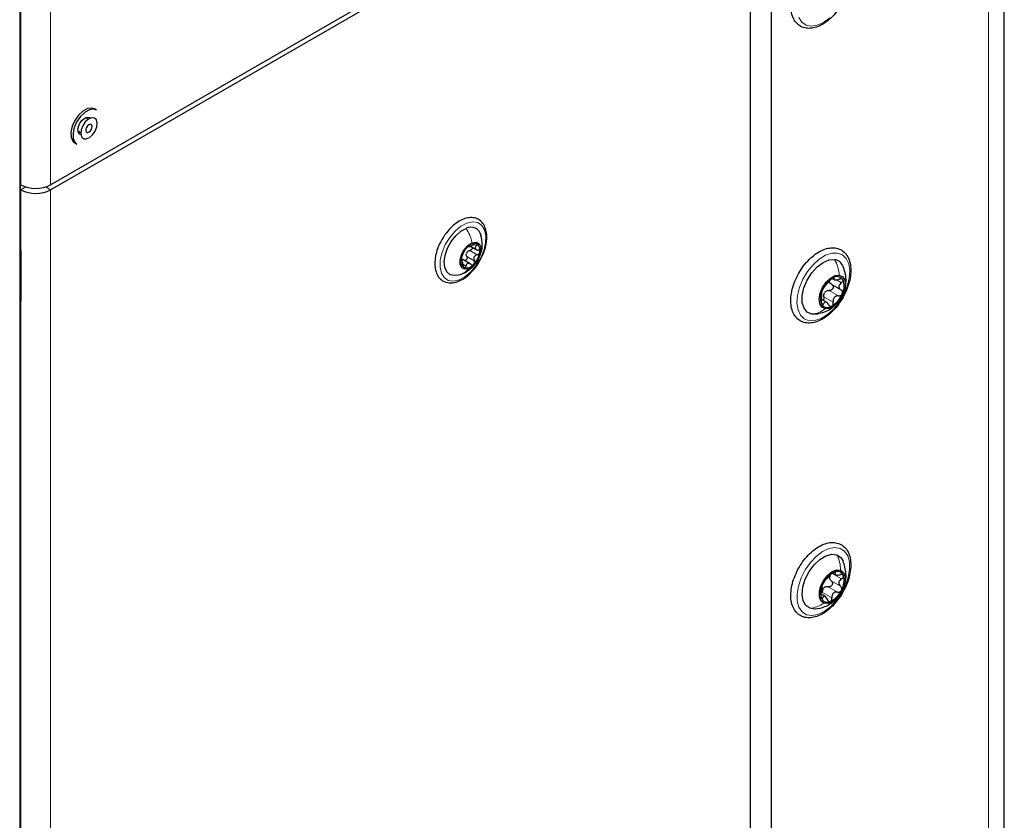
# Paper-space layout 'Blatt2' of a CAD drawing. Header units: millimetres. Extents: x 5 to 418, y 2 to 292.
# Tile 39 of 87: x 166 to 199, y 150 to 177. Entities that reach past the tile are written whole.
import ezdxf

# ---------------------------------------------------------------- set-up
doc = ezdxf.new("R2010")
doc.units = ezdxf.units.MM

psp = doc.layouts.new('Blatt2')

# ---------------------------------------------------------------- linework, layer by layer
at = {"color": 7, "linetype": 'Continuous', "lineweight": 25}
for p, q in [((198.977, 101.995), (198.977, 244.89)), ((191.237, 134.021), (191.237, 229.556)), ((191.237, 135.17), (191.237, 228.554)), ((166.265, 108.906), (166.265, 193.004)), ((166.275, 168.944), (166.275, 192.992)), ((167.28, 171.282), (190.53, 184.704)), ((167.28, 171.119), (190.53, 184.54)), ((190.53, 184.54), (190.53, 137.997)), ((168.809, 173.766), (168.738, 173.807)), ((168.53, 173.462), (168.437, 173.516)), ((168.187, 173.083), (168.28, 173.029)), ((168.085, 172.676), (168.156, 172.635)), ((166.275, 171.291), (166.29, 171.282)), ((166.275, 171.127), (166.29, 171.119)), ((181.236, 169.245), (181.449, 169.122)), ((166.287, 169.115), (166.275, 169.109)), ((166.29, 169.077), (166.29, 167.632)), ((180.917, 168.818), (180.957, 168.81)), ((180.967, 168.755), (180.917, 168.784)), ((181.228, 168.654), (180.955, 168.812)), ((180.824, 168.286), (180.934, 168.316)), ((193.242, 167.971), (193.553, 167.791)), ((193.266, 168.165), (193.328, 168.129)), ((166.275, 148.53), (166.275, 167.576)), ((166.29, 167.548), (166.275, 167.568)), ((166.29, 167.619), (166.29, 167.444)), ((193.069, 167.38), (192.916, 167.468)), ((192.728, 166.985), (192.583, 166.983)), ((193.27, 158.377), (193.37, 158.32)), ((193.023, 157.594), (192.885, 157.674))]:
    psp.add_line(p, q, dxfattribs=at)
at = {"color": 7, "linetype": 'Continuous', "lineweight": 18}
for p, q in [((198.45, 101.26), (198.45, 244.155)), ((166.29, 171.282), (166.29, 218.641)), ((167.28, 171.282), (167.28, 218.641)), ((166.252, 108.889), (166.252, 192.987)), ((166.265, 168.929), (166.265, 192.976)), ((166.29, 171.119), (166.453, 171.212)), ((167.28, 171.119), (167.118, 171.212)), ((166.29, 171.119), (166.29, 169.077)), ((167.28, 171.119), (167.28, 124.576)), ((181.348, 169.304), (181.428, 169.259)), ((166.289, 169.104), (166.275, 169.098)), ((166.275, 168.952), (166.288, 168.945)), ((166.288, 168.945), (166.29, 168.946)), ((166.29, 168.943), (166.288, 168.945)), ((181.111, 168.901), (181.358, 168.758)), ((181.214, 169.105), (181.462, 168.962)), ((180.918, 168.77), (180.932, 168.763)), ((180.997, 168.631), (181.082, 168.582)), ((193.289, 168.191), (193.321, 168.172)), ((193.398, 168.123), (193.562, 168.029)), ((166.265, 148.515), (166.265, 167.56)), ((192.981, 167.562), (193.292, 167.382)), ((193.159, 167.773), (193.471, 167.593)), ((166.29, 167.444), (166.29, 148.664)), ((192.893, 167.371), (192.968, 167.328)), ((193.346, 158.39), (193.362, 158.381)), ((193.225, 158.116), (193.536, 157.936)), ((193.259, 158.365), (193.57, 158.185)), ((193.126, 157.922), (193.437, 157.742)), ((192.898, 157.58), (192.942, 157.555)), ((192.937, 157.732), (193.248, 157.553))]:
    psp.add_line(p, q, dxfattribs=at)
at = {"color": 7, "linetype": 'Continuous', "lineweight": 18, "flags": 128}
for points in [[(192.562, 176.557), (192.387, 176.593), (192.246, 176.692), (192.146, 176.85)], [(193.181, 176.834), (192.971, 176.682), (192.761, 176.587), (192.562, 176.557)], [(180.853, 168.123), (180.663, 168.082), (180.494, 168.108), (180.359, 168.2), (180.267, 168.351), (180.223, 168.55), (180.232, 168.785), (180.291, 169.039), (180.398, 169.295), (180.545, 169.536), (180.722, 169.744), (180.916, 169.907), (181.115, 170.012), (181.306, 170.053), (181.474, 170.027), (181.609, 169.935), (181.701, 169.785), (181.745, 169.585), (181.736, 169.35), (181.677, 169.096), (181.57, 168.84), (181.423, 168.6), (181.247, 168.391), (181.052, 168.229), (180.853, 168.123)], [(192.492, 166.765), (192.328, 166.826), (192.202, 166.948), (192.12, 167.126), (192.086, 167.347), (192.104, 167.601), (192.172, 167.871), (192.285, 168.143), (192.438, 168.399), (192.621, 168.627), (192.825, 168.811), (193.036, 168.942), (193.243, 169.012), (193.434, 169.017), (193.597, 168.956), (193.723, 168.833), (193.805, 168.656), (193.839, 168.434), (193.821, 168.181), (193.753, 167.91), (193.64, 167.639), (193.487, 167.382), (193.304, 167.155), (193.1, 166.97), (192.889, 166.839), (192.682, 166.77), (192.492, 166.765)], [(192.401, 156.99), (192.256, 157.084), (192.152, 157.237), (192.096, 157.439), (192.089, 157.68), (192.134, 157.944), (192.226, 158.217), (192.362, 158.483), (192.532, 158.725), (192.727, 158.932), (192.936, 159.089), (193.147, 159.188), (193.346, 159.224), (193.524, 159.194), (193.669, 159.1), (193.773, 158.947), (193.829, 158.745), (193.836, 158.505), (193.791, 158.24), (193.699, 157.968), (193.564, 157.702), (193.393, 157.459), (193.198, 157.253), (192.989, 157.095), (192.778, 156.996), (192.579, 156.96), (192.401, 156.99)]]:
    psp.add_lwpolyline(points, dxfattribs=at)
at = {"color": 7, "linetype": 'Continuous', "lineweight": 25, "flags": 128}
for points in [[(168.738, 173.807), (168.646, 173.836), (168.504, 173.817), (168.352, 173.736), (168.207, 173.601)], [(168.809, 173.766), (168.717, 173.795), (168.575, 173.776), (168.423, 173.695), (168.277, 173.56)], [(168.207, 173.601), (168.084, 173.427), (167.996, 173.233), (167.953, 173.04), (167.96, 172.869), (168.016, 172.738), (168.085, 172.676)], [(168.277, 173.56), (168.154, 173.386), (168.067, 173.192), (168.024, 172.999), (168.031, 172.828), (168.087, 172.697), (168.156, 172.635)], [(168.282, 172.952), (168.252, 172.964), (168.203, 173.021), (168.185, 173.111), (168.203, 173.221), (168.252, 173.334), (168.325, 173.433), (168.412, 173.503), (168.498, 173.533), (168.572, 173.519), (168.597, 173.498)], [(168.431, 173.374), (168.346, 173.249), (168.293, 173.111), (168.279, 172.98), (168.307, 172.877), (168.372, 172.817), (168.465, 172.809), (168.572, 172.854), (168.675, 172.946), (168.76, 173.071), (168.813, 173.209), (168.827, 173.339), (168.799, 173.443), (168.734, 173.503), (168.641, 173.511), (168.535, 173.466), (168.431, 173.374)], [(168.506, 173.242), (168.473, 173.194), (168.453, 173.141), (168.447, 173.09), (168.458, 173.051), (168.483, 173.027), (168.519, 173.024), (168.56, 173.042), (168.6, 173.077), (168.633, 173.125), (168.654, 173.179), (168.659, 173.229), (168.648, 173.269), (168.623, 173.292), (168.587, 173.295), (168.546, 173.278), (168.506, 173.242)], [(180.82, 168.28), (180.709, 168.264), (180.563, 168.296), (180.451, 168.39), (180.382, 168.539), (180.362, 168.73), (180.393, 168.949), (180.471, 169.178), (180.591, 169.398), (180.743, 169.591), (180.914, 169.741), (181.091, 169.837)], [(181.171, 168.492), (181.044, 168.475), (180.945, 168.527), (180.89, 168.64), (180.887, 168.795), (180.936, 168.971), (181.03, 169.139), (181.155, 169.275), (181.292, 169.358)], [(181.292, 169.358), (181.419, 169.374), (181.518, 169.323), (181.573, 169.21), (181.576, 169.054), (181.527, 168.879), (181.433, 168.71), (181.308, 168.574), (181.171, 168.492)], [(166.275, 169.159), (166.28, 169.146), (166.29, 169.077)], [(192.583, 166.983), (192.43, 167.046), (192.321, 167.178), (192.263, 167.367), (192.262, 167.599), (192.318, 167.855), (192.426, 168.113), (192.578, 168.354), (192.76, 168.557), (192.96, 168.706), (193.159, 168.789), (193.342, 168.799)], [(193.026, 167.16), (192.914, 167.214), (192.844, 167.328), (192.824, 167.49), (192.857, 167.679), (192.938, 167.874), (193.058, 168.049), (193.203, 168.185), (193.354, 168.265), (193.493, 168.279)], [(193.493, 168.279), (193.605, 168.225), (193.675, 168.11), (193.695, 167.949), (193.662, 167.759), (193.581, 167.565), (193.461, 167.389), (193.316, 167.253), (193.165, 167.174), (193.026, 167.16)], [(166.29, 167.444), (166.28, 167.388), (166.275, 167.379)], [(192.51, 157.204), (192.375, 157.299), (192.288, 157.458), (192.256, 157.668), (192.28, 157.913), (192.36, 158.173), (192.489, 158.426), (192.656, 158.652), (192.848, 158.832), (193.05, 158.953), (193.244, 159.004), (193.415, 158.981)], [(193.415, 158.981), (193.55, 158.886), (193.62, 158.772)], [(192.981, 157.373), (192.883, 157.451), (192.831, 157.584), (192.83, 157.759), (192.882, 157.953), (192.978, 158.143), (193.109, 158.306), (193.258, 158.423), (193.407, 158.479), (193.538, 158.468)], [(193.538, 158.468), (193.636, 158.391), (193.688, 158.257), (193.689, 158.083), (193.637, 157.889), (193.541, 157.699), (193.41, 157.536), (193.261, 157.419), (193.112, 157.362), (192.981, 157.373)], [(192.696, 157.182), (192.681, 157.181), (192.51, 157.204)]]:
    psp.add_lwpolyline(points, dxfattribs=at)
at = {"color": 7, "linetype": 'Continuous', "lineweight": 25}
for centre, radius, start, end in [((166.785, 172.237), 1.076, 242.6097, 297.3903), ((166.785, 172.074), 1.076, 242.6097, 297.3903), ((181.247, 169.529), 0.346, 11.9693, 116.8483), ((181.642, 168.689), 0.733, 135.1265, 170.7708), ((181.374, 169.012), 0.318, 78.8653, 142.3177), ((181.311, 169.114), 0.245, 343.0202, 59.3731), ((181.35, 168.906), 0.269, 146.2867, 159.6106), ((180.821, 169.16), 0.733, 315.1265, 350.7708), ((181.152, 168.736), 0.245, 163.0202, 239.3731), ((181.089, 168.838), 0.318, 258.8653, 322.3177), ((193.276, 168.435), 0.37, 20.9187, 79.6902), ((193.418, 167.996), 0.236, 35.3592, 126.6697), ((193.706, 167.466), 0.839, 120.8091, 158.5663), ((193.112, 167.918), 0.543, 332.405, 23.3715), ((193.407, 167.521), 0.543, 152.405, 203.3715), ((193.252, 167.519), 0.308, 133.6678, 145.7076), ((192.813, 167.973), 0.839, 300.8091, 338.5663), ((193.101, 167.442), 0.236, 215.3592, 306.6697), ((193.65, 157.717), 0.765, 114.9458, 155.169), ((193.427, 158.216), 0.218, 20.6116, 117.27), ((193.397, 158.212), 0.232, 164.8889, 179.4217), ((193.015, 158.129), 0.638, 329.355, 14.9556), ((193.504, 157.713), 0.638, 149.355, 194.9556), ((193.182, 157.686), 0.28, 128.6474, 141.4674), ((192.869, 158.125), 0.765, 294.9458, 335.169), ((193.092, 157.625), 0.218, 200.6116, 297.27)]:
    psp.add_arc(centre, radius, start, end, dxfattribs=at)
at = {"color": 7, "linetype": 'Continuous', "lineweight": 18}
for centre, radius, start, end in [((166.256, 168.946), 0.0192, 297.475, 355.2816), ((166.256, 167.577), 0.0193, 297.5241, 354.6696)]:
    psp.add_arc(centre, radius, start, end, dxfattribs=at)
for centre, major_axis, ratio, start_param, end_param in [((166.319, 168.963), (0.037, 0.071), 0.546409, 2.332537, 3.349245), ((166.289, 168.978), (0.0171, 0.0363), 0.514298, 3.320163, 3.832188), ((166.319, 167.594), (0.037, 0.071), 0.546409, 1.315828, 2.332537)]:
    psp.add_ellipse(centre, major_axis=major_axis, ratio=ratio, start_param=start_param, end_param=end_param, dxfattribs=at)
at = {"color": 7, "linetype": 'Continuous', "lineweight": 25}
for points, knots in [([(193.771, 177.687), (193.787, 177.734), (193.832, 177.871), (193.874, 178.097), (193.879, 178.35), (193.833, 178.578), (193.738, 178.767), (193.597, 178.905), (193.423, 178.982), (193.231, 178.998), (193.028, 178.958), (192.817, 178.863), (192.606, 178.715), (192.407, 178.52), (192.23, 178.29), (192.081, 178.035), (191.969, 177.766), (191.898, 177.495), (191.873, 177.234), (191.896, 176.994), (191.969, 176.786), (192.092, 176.625), (192.254, 176.52), (192.439, 176.478), (192.638, 176.494), (192.846, 176.565), (193.058, 176.691), (193.263, 176.866), (193.451, 177.082), (193.613, 177.328), (193.715, 177.535), (193.759, 177.656), (193.771, 177.687)], [0, 0, 0, 0, 0.01852, 0.053729, 0.089207, 0.124941, 0.160483, 0.194872, 0.22779, 0.260233, 0.293346, 0.327683, 0.362748, 0.397913, 0.432994, 0.468029, 0.503098, 0.538267, 0.573633, 0.609264, 0.644991, 0.680003, 0.713498, 0.746039, 0.778713, 0.812533, 0.847369, 0.882548, 0.917666, 0.952713, 0.987756, 1, 1, 1, 1]), ([(181.765, 169.377), (181.769, 169.42), (181.783, 169.544), (181.769, 169.735), (181.707, 169.924), (181.599, 170.071), (181.455, 170.167), (181.282, 170.203), (181.095, 170.183), (180.901, 170.106), (180.704, 169.977), (180.519, 169.799), (180.388, 169.641), (180.332, 169.541), (180.321, 169.521)], [0, 0, 0, 0, 0.050481, 0.146835, 0.243812, 0.329517, 0.420707, 0.509208, 0.598089, 0.690274, 0.785056, 0.880433, 0.975605, 1, 1, 1, 1]), ([(180.321, 169.521), (180.286, 169.463), (180.203, 169.327), (180.114, 169.095), (180.055, 168.844), (180.043, 168.605), (180.08, 168.39), (180.167, 168.213), (180.301, 168.087), (180.465, 168.023), (180.646, 168.018), (180.838, 168.07), (181.035, 168.176), (181.228, 168.333), (181.403, 168.532), (181.536, 168.725), (181.593, 168.852), (181.613, 168.896)], [0, 0, 0, 0, 0.052591, 0.123425, 0.194489, 0.266003, 0.338078, 0.409966, 0.479545, 0.546044, 0.611717, 0.679136, 0.749008, 0.819979, 0.890898, 0.961671, 1, 1, 1, 1]), ([(181.529, 168.892), (181.553, 168.944), (181.61, 169.069), (181.637, 169.319), (181.603, 169.502), (181.583, 169.607)], [0, 0, 0, 0, 0.233091, 0.563208, 1, 1, 1, 1]), ([(181.122, 169.207), (181.115, 169.199), (181.101, 169.184), (181.082, 169.159), (181.066, 169.136), (181.06, 169.125), (181.057, 169.119)], [0, 0, 0, 0, 0.249857, 0.499466, 0.749011, 1, 1, 1, 1]), ([(181.173, 169.236), (181.172, 169.237), (181.17, 169.241), (181.159, 169.237), (181.143, 169.226), (181.129, 169.213), (181.122, 169.207)], [0, 0, 0, 0, 0.249807, 0.500055, 0.750309, 1, 1, 1, 1]), ([(181.173, 169.236), (181.175, 169.232), (181.178, 169.227), (181.198, 169.231), (181.219, 169.237), (181.245, 169.248), (181.284, 169.266), (181.313, 169.284), (181.333, 169.295)], [0, 0, 0, 0, 0.249168, 0.374303, 0.498903, 0.623987, 0.749746, 1, 1, 1, 1]), ([(181.296, 169.21), (181.297, 169.202), (181.3, 169.185), (181.29, 169.158), (181.271, 169.133), (181.244, 169.114), (181.224, 169.108), (181.214, 169.105)], [0, 0, 0, 0, 0.1877411, 0.3901562, 0.5936381, 0.7964081, 1, 1, 1, 1]), ([(181.436, 169.325), (181.429, 169.326), (181.416, 169.329), (181.389, 169.323), (181.36, 169.312), (181.342, 169.301), (181.333, 169.295)], [0, 0, 0, 0, 0.250033, 0.499632, 0.749228, 1, 1, 1, 1]), ([(181.428, 169.259), (181.416, 169.244), (181.397, 169.222), (181.391, 169.192), (181.394, 169.169), (181.407, 169.15), (181.434, 169.127), (181.464, 169.12), (181.483, 169.115)], [0, 0, 0, 0, 0.249199, 0.374336, 0.49893, 0.624007, 0.749759, 1, 1, 1, 1]), ([(181.428, 169.259), (181.433, 169.265), (181.445, 169.279), (181.452, 169.299), (181.45, 169.316), (181.441, 169.322), (181.436, 169.325)], [0, 0, 0, 0, 0.249815, 0.499908, 0.75012, 1, 1, 1, 1]), ([(181.613, 168.896), (181.631, 168.934), (181.691, 169.052), (181.738, 169.217), (181.758, 169.338), (181.765, 169.377)], [0, 0, 0, 0, 0.235974, 0.751911, 1, 1, 1, 1]), ([(193.728, 167.776), (193.746, 167.824), (193.8, 167.96), (193.858, 168.188), (193.883, 168.449), (193.858, 168.689), (193.784, 168.895), (193.661, 169.056), (193.498, 169.159), (193.312, 169.2), (193.113, 169.183), (192.905, 169.111), (192.693, 168.984), (192.488, 168.808), (192.3, 168.591), (192.139, 168.345), (192.011, 168.08), (191.922, 167.809), (191.878, 167.542), (191.88, 167.292), (191.933, 167.07), (192.035, 166.887), (192.183, 166.758), (192.36, 166.69), (192.553, 166.682), (192.758, 166.73), (192.97, 166.833), (193.179, 166.989), (193.376, 167.189), (193.549, 167.424), (193.662, 167.626), (193.714, 167.746), (193.728, 167.776)], [0, 0, 0, 0, 0.018498, 0.053632, 0.089003, 0.124639, 0.160361, 0.195347, 0.228812, 0.261348, 0.294038, 0.327885, 0.362734, 0.397913, 0.43303, 0.468076, 0.50312, 0.538235, 0.573508, 0.609026, 0.644786, 0.680223, 0.714379, 0.747153, 0.77961, 0.812901, 0.847389, 0.882504, 0.917657, 0.952728, 0.987762, 1, 1, 1, 1]), ([(166.276, 168.938), (166.276, 168.938), (166.276, 168.938), (166.275, 168.942), (166.275, 168.944)], [0, 0, 0, 0, 0.4462969, 1, 1, 1, 1]), ([(180.953, 168.916), (180.95, 168.909), (180.943, 168.895), (180.932, 168.867), (180.923, 168.836), (180.92, 168.817), (180.918, 168.807)], [0, 0, 0, 0, 0.249852, 0.499902, 0.750115, 1, 1, 1, 1]), ([(180.953, 168.916), (180.96, 168.931), (180.971, 168.953), (180.989, 168.992), (181.004, 169.023), (181.02, 169.052), (181.04, 169.088), (181.05, 169.107), (181.057, 169.119)], [0, 0, 0, 0, 0.249201, 0.374338, 0.498932, 0.624008, 0.74976, 1, 1, 1, 1]), ([(181.111, 168.901), (181.114, 168.892), (181.121, 168.873), (181.121, 168.841), (181.112, 168.81), (181.095, 168.784), (181.071, 168.768), (181.048, 168.763), (181.036, 168.766), (181.032, 168.767)], [0, 0, 0, 0, 0.155176, 0.309162, 0.463869, 0.618445, 0.773142, 0.928654, 1, 1, 1, 1]), ([(181.111, 168.901), (181.104, 168.917), (181.092, 168.948), (181.096, 168.983), (181.098, 169)], [0, 0, 0, 0, 0.501552, 1, 1, 1, 1]), ([(181.126, 169.055), (181.139, 169.067), (181.165, 169.09), (181.198, 169.1), (181.214, 169.105)], [0, 0, 0, 0, 0.498457, 1, 1, 1, 1]), ([(181.462, 168.962), (181.441, 168.955), (181.409, 168.945), (181.374, 168.915), (181.355, 168.887), (181.344, 168.855), (181.34, 168.81), (181.351, 168.779), (181.358, 168.758)], [0, 0, 0, 0, 0.249201, 0.374338, 0.498932, 0.624008, 0.74976, 1, 1, 1, 1]), ([(181.462, 168.962), (181.472, 168.965), (181.492, 168.971), (181.518, 168.99), (181.538, 169.015), (181.543, 169.033), (181.545, 169.043)], [0, 0, 0, 0, 0.249852, 0.499902, 0.750115, 1, 1, 1, 1]), ([(181.545, 169.043), (181.545, 169.052), (181.546, 169.07), (181.532, 169.092), (181.511, 169.109), (181.493, 169.113), (181.483, 169.115)], [0, 0, 0, 0, 0.2499907, 0.4996106, 0.7491271, 1, 1, 1, 1]), ([(180.918, 168.807), (180.917, 168.798), (180.915, 168.781), (180.918, 168.765), (180.924, 168.758), (180.929, 168.761), (180.932, 168.763)], [0, 0, 0, 0, 0.249991, 0.499611, 0.749127, 1, 1, 1, 1]), ([(180.987, 168.619), (180.985, 168.642), (180.982, 168.676), (180.973, 168.715), (180.965, 168.74), (180.957, 168.758), (180.946, 168.771), (180.937, 168.766), (180.932, 168.763)], [0, 0, 0, 0, 0.249199, 0.374336, 0.49893, 0.624007, 0.749759, 1, 1, 1, 1]), ([(180.945, 168.32), (181.033, 168.361), (181.179, 168.431), (181.354, 168.593), (181.465, 168.724), (181.501, 168.821), (181.51, 168.845)], [0, 0, 0, 0, 0.365607, 0.61019, 0.901422, 1, 1, 1, 1]), ([(180.987, 168.619), (180.988, 168.609), (180.99, 168.587), (180.998, 168.559), (181.011, 168.535), (181.022, 168.529), (181.027, 168.525)], [0, 0, 0, 0, 0.249815, 0.499908, 0.75012, 1, 1, 1, 1]), ([(181.027, 168.525), (181.033, 168.524), (181.045, 168.522), (181.062, 168.534), (181.075, 168.554), (181.08, 168.573), (181.082, 168.582)], [0, 0, 0, 0, 0.250033, 0.499632, 0.749228, 1, 1, 1, 1]), ([(181.242, 168.642), (181.226, 168.654), (181.201, 168.671), (181.166, 168.677), (181.14, 168.673), (181.119, 168.659), (181.096, 168.632), (181.088, 168.602), (181.082, 168.582)], [0, 0, 0, 0, 0.249168, 0.374303, 0.498903, 0.623987, 0.749746, 1, 1, 1, 1]), ([(181.242, 168.642), (181.249, 168.637), (181.264, 168.625), (181.291, 168.62), (181.318, 168.625), (181.333, 168.637), (181.341, 168.643)], [0, 0, 0, 0, 0.249807, 0.500055, 0.750309, 1, 1, 1, 1]), ([(181.341, 168.643), (181.347, 168.651), (181.36, 168.667), (181.369, 168.698), (181.369, 168.73), (181.362, 168.749), (181.358, 168.758)], [0, 0, 0, 0, 0.249857, 0.499466, 0.749011, 1, 1, 1, 1]), ([(193.687, 167.875), (193.697, 167.926), (193.724, 168.054), (193.713, 168.296), (193.653, 168.473), (193.619, 168.574)], [0, 0, 0, 0, 0.221053, 0.550998, 1, 1, 1, 1]), ([(192.988, 167.88), (192.984, 167.876), (192.976, 167.866), (192.96, 167.841), (192.942, 167.808), (192.931, 167.784), (192.925, 167.772)], [0, 0, 0, 0, 0.249853, 0.499901, 0.750114, 1, 1, 1, 1]), ([(192.988, 167.88), (192.997, 167.891), (193.01, 167.906), (193.038, 167.942), (193.063, 167.972), (193.091, 168.004), (193.128, 168.046), (193.151, 168.073), (193.167, 168.091)], [0, 0, 0, 0, 0.24922, 0.374358, 0.498948, 0.624021, 0.749768, 1, 1, 1, 1]), ([(193.242, 167.971), (193.252, 167.964), (193.27, 167.95), (193.287, 167.919), (193.293, 167.883), (193.285, 167.846), (193.263, 167.812), (193.232, 167.787), (193.196, 167.773), (193.172, 167.773), (193.159, 167.773)], [0, 0, 0, 0, 0.125235, 0.249504, 0.374347, 0.499081, 0.623909, 0.749397, 0.874445, 1, 1, 1, 1]), ([(193.277, 168.186), (193.267, 168.18), (193.247, 168.169), (193.216, 168.143), (193.188, 168.116), (193.174, 168.099), (193.167, 168.091)], [0, 0, 0, 0, 0.249858, 0.4994668, 0.7490113, 1, 1, 1, 1]), ([(193.242, 167.971), (193.226, 167.982), (193.193, 168.005), (193.179, 168.041), (193.172, 168.058)], [0, 0, 0, 0, 0.5006464, 1, 1, 1, 1]), ([(193.321, 168.172), (193.323, 168.178), (193.326, 168.189), (193.319, 168.197), (193.303, 168.198), (193.285, 168.19), (193.277, 168.186)], [0, 0, 0, 0, 0.249806, 0.500054, 0.750309, 1, 1, 1, 1]), ([(193.321, 168.172), (193.317, 168.16), (193.312, 168.143), (193.327, 168.128), (193.347, 168.122), (193.377, 168.12), (193.424, 168.125), (193.464, 168.137), (193.491, 168.145)], [0, 0, 0, 0, 0.249194, 0.37433, 0.498925, 0.624004, 0.749757, 1, 1, 1, 1]), ([(193.562, 168.029), (193.541, 168.011), (193.509, 167.986), (193.486, 167.942), (193.478, 167.907), (193.483, 167.872), (193.503, 167.828), (193.533, 167.806), (193.553, 167.791)], [0, 0, 0, 0, 0.2492191, 0.3743567, 0.4989469, 0.6240198, 0.7497675, 1, 1, 1, 1]), ([(193.611, 168.133), (193.605, 168.14), (193.594, 168.152), (193.563, 168.159), (193.528, 168.157), (193.503, 168.149), (193.491, 168.145)], [0, 0, 0, 0, 0.250032, 0.4996317, 0.7492275, 1, 1, 1, 1]), ([(193.562, 168.029), (193.572, 168.036), (193.592, 168.052), (193.611, 168.081), (193.62, 168.11), (193.614, 168.125), (193.611, 168.133)], [0, 0, 0, 0, 0.249816, 0.499908, 0.75012, 1, 1, 1, 1]), ([(166.275, 167.576), (166.275, 167.579), (166.276, 167.585), (166.28, 167.599), (166.285, 167.611), (166.289, 167.617), (166.29, 167.619)], [0, 0, 0, 0, 0.273493, 0.551895, 0.859159, 1, 1, 1, 1]), ([(192.897, 167.445), (192.9, 167.472), (192.906, 167.513), (192.909, 167.569), (192.911, 167.607), (192.912, 167.638), (192.911, 167.67), (192.908, 167.678), (192.905, 167.682)], [0, 0, 0, 0, 0.249219, 0.374357, 0.498947, 0.62402, 0.749767, 1, 1, 1, 1]), ([(192.925, 167.772), (192.921, 167.76), (192.912, 167.737), (192.904, 167.708), (192.902, 167.689), (192.904, 167.684), (192.905, 167.682)], [0, 0, 0, 0, 0.24999, 0.499611, 0.749127, 1, 1, 1, 1]), ([(192.981, 167.562), (192.982, 167.549), (192.984, 167.523), (192.975, 167.485), (192.963, 167.458), (192.952, 167.45), (192.95, 167.448)], [0, 0, 0, 0, 0.309679, 0.616969, 0.925681, 1, 1, 1, 1]), ([(192.981, 167.562), (192.978, 167.585), (192.974, 167.63), (192.99, 167.672), (192.998, 167.693)], [0, 0, 0, 0, 0.500645, 1, 1, 1, 1]), ([(193.04, 167.742), (193.058, 167.753), (193.096, 167.774), (193.138, 167.773), (193.159, 167.773)], [0, 0, 0, 0, 0.49811, 1, 1, 1, 1]), ([(193.471, 167.593), (193.444, 167.593), (193.405, 167.592), (193.357, 167.568), (193.326, 167.542), (193.304, 167.507), (193.287, 167.453), (193.29, 167.411), (193.292, 167.382)], [0, 0, 0, 0, 0.24922, 0.374358, 0.498948, 0.624021, 0.749768, 1, 1, 1, 1]), ([(193.471, 167.593), (193.483, 167.593), (193.507, 167.593), (193.543, 167.607), (193.575, 167.632), (193.587, 167.655), (193.593, 167.666)], [0, 0, 0, 0, 0.2498531, 0.4999013, 0.7501145, 1, 1, 1, 1]), ([(193.593, 167.666), (193.597, 167.679), (193.605, 167.703), (193.599, 167.74), (193.582, 167.77), (193.563, 167.784), (193.553, 167.791)], [0, 0, 0, 0, 0.24999, 0.499611, 0.749127, 1, 1, 1, 1]), ([(192.724, 166.984), (192.838, 167.01), (193.021, 167.051), (193.224, 167.165), (193.304, 167.239), (193.333, 167.266)], [0, 0, 0, 0, 0.512005, 0.82518, 1, 1, 1, 1]), ([(192.897, 167.445), (192.895, 167.432), (192.892, 167.407), (192.892, 167.367), (192.897, 167.33), (192.904, 167.314), (192.908, 167.305)], [0, 0, 0, 0, 0.249816, 0.499908, 0.75012, 1, 1, 1, 1]), ([(192.908, 167.305), (192.913, 167.3), (192.922, 167.288), (192.939, 167.289), (192.955, 167.302), (192.964, 167.319), (192.968, 167.328)], [0, 0, 0, 0, 0.250032, 0.4996317, 0.7492275, 1, 1, 1, 1]), ([(193.138, 167.301), (193.124, 167.323), (193.103, 167.356), (193.068, 167.382), (193.042, 167.392), (193.018, 167.39), (192.991, 167.374), (192.977, 167.346), (192.968, 167.328)], [0, 0, 0, 0, 0.249194, 0.37433, 0.498925, 0.624004, 0.749757, 1, 1, 1, 1]), ([(193.138, 167.301), (193.144, 167.291), (193.157, 167.27), (193.183, 167.25), (193.213, 167.242), (193.233, 167.249), (193.242, 167.253)], [0, 0, 0, 0, 0.249806, 0.500054, 0.750309, 1, 1, 1, 1]), ([(193.242, 167.253), (193.251, 167.259), (193.269, 167.271), (193.286, 167.305), (193.295, 167.343), (193.293, 167.369), (193.292, 167.382)], [0, 0, 0, 0, 0.249858, 0.4994668, 0.7490113, 1, 1, 1, 1]), ([(193.658, 157.827), (193.68, 157.874), (193.745, 158.007), (193.823, 158.236), (193.875, 158.504), (193.878, 158.757), (193.833, 158.984), (193.736, 159.172), (193.595, 159.309), (193.42, 159.385), (193.228, 159.401), (193.025, 159.36), (192.814, 159.265), (192.604, 159.116), (192.405, 158.921), (192.227, 158.69), (192.08, 158.434), (191.968, 158.165), (191.898, 157.895), (191.873, 157.634), (191.897, 157.394), (191.971, 157.187), (192.094, 157.026), (192.256, 156.923), (192.441, 156.881), (192.64, 156.897), (192.849, 156.969), (193.061, 157.096), (193.266, 157.272), (193.453, 157.488), (193.581, 157.681), (193.642, 157.797), (193.658, 157.827)], [0, 0, 0, 0, 0.018479, 0.053536, 0.088782, 0.124264, 0.16, 0.195534, 0.229903, 0.262806, 0.295249, 0.328377, 0.362729, 0.397799, 0.432962, 0.468043, 0.503077, 0.538148, 0.573319, 0.608688, 0.644322, 0.680046, 0.715042, 0.748517, 0.781055, 0.813739, 0.847576, 0.882421, 0.9176, 0.952717, 0.987763, 1, 1, 1, 1]), ([(193.675, 158.026), (193.685, 158.059), (193.717, 158.167), (193.727, 158.429), (193.661, 158.641), (193.618, 158.777)], [0, 0, 0, 0, 0.1357633, 0.4448072, 1, 1, 1, 1]), ([(193.327, 158.41), (193.317, 158.406), (193.298, 158.397), (193.265, 158.374), (193.235, 158.349), (193.219, 158.332), (193.211, 158.324)], [0, 0, 0, 0, 0.249858, 0.499467, 0.749011, 1, 1, 1, 1]), ([(193.362, 158.381), (193.365, 158.387), (193.371, 158.4), (193.367, 158.413), (193.353, 158.418), (193.335, 158.413), (193.327, 158.41)], [0, 0, 0, 0, 0.249806, 0.500054, 0.750309, 1, 1, 1, 1]), ([(193.021, 158.134), (193.018, 158.131), (193.01, 158.124), (192.994, 158.102), (192.974, 158.073), (192.962, 158.05), (192.955, 158.038)], [0, 0, 0, 0, 0.249853, 0.499901, 0.750114, 1, 1, 1, 1]), ([(193.021, 158.134), (193.029, 158.142), (193.042, 158.153), (193.07, 158.183), (193.096, 158.209), (193.126, 158.239), (193.167, 158.278), (193.193, 158.305), (193.211, 158.324)], [0, 0, 0, 0, 0.24922, 0.374358, 0.498948, 0.624021, 0.749768, 1, 1, 1, 1]), ([(193.225, 158.116), (193.233, 158.107), (193.25, 158.091), (193.264, 158.058), (193.266, 158.02), (193.255, 157.983), (193.231, 157.95), (193.199, 157.928), (193.162, 157.918), (193.138, 157.92), (193.126, 157.922)], [0, 0, 0, 0, 0.125235, 0.249504, 0.374347, 0.499081, 0.623909, 0.749397, 0.874445, 1, 1, 1, 1]), ([(193.225, 158.116), (193.21, 158.129), (193.18, 158.156), (193.17, 158.195), (193.165, 158.214)], [0, 0, 0, 0, 0.500646, 1, 1, 1, 1]), ([(193.362, 158.381), (193.357, 158.367), (193.348, 158.347), (193.359, 158.327), (193.376, 158.315), (193.404, 158.309), (193.45, 158.307), (193.49, 158.316), (193.517, 158.321)], [0, 0, 0, 0, 0.249194, 0.37433, 0.498925, 0.624004, 0.749757, 1, 1, 1, 1]), ([(193.57, 158.185), (193.548, 158.169), (193.514, 158.145), (193.486, 158.1), (193.475, 158.064), (193.476, 158.027), (193.491, 157.98), (193.518, 157.954), (193.536, 157.936)], [0, 0, 0, 0, 0.2492191, 0.3743567, 0.4989469, 0.6240198, 0.7497675, 1, 1, 1, 1]), ([(193.631, 158.293), (193.627, 158.301), (193.617, 158.316), (193.589, 158.327), (193.555, 158.33), (193.53, 158.324), (193.517, 158.321)], [0, 0, 0, 0, 0.250032, 0.499632, 0.749228, 1, 1, 1, 1]), ([(193.57, 158.185), (193.581, 158.193), (193.602, 158.207), (193.625, 158.236), (193.637, 158.267), (193.633, 158.284), (193.631, 158.293)], [0, 0, 0, 0, 0.249816, 0.499908, 0.75012, 1, 1, 1, 1]), ([(192.888, 157.691), (192.893, 157.717), (192.901, 157.757), (192.909, 157.813), (192.915, 157.852), (192.919, 157.886), (192.924, 157.922), (192.923, 157.933), (192.923, 157.94)], [0, 0, 0, 0, 0.249219, 0.374357, 0.498947, 0.62402, 0.749767, 1, 1, 1, 1]), ([(192.955, 158.038), (192.95, 158.026), (192.938, 158.003), (192.928, 157.973), (192.922, 157.95), (192.922, 157.944), (192.923, 157.94)], [0, 0, 0, 0, 0.24999, 0.499611, 0.749127, 1, 1, 1, 1]), ([(192.937, 157.732), (192.937, 157.755), (192.935, 157.8), (192.954, 157.84), (192.963, 157.86)], [0, 0, 0, 0, 0.500645, 1, 1, 1, 1]), ([(193.007, 157.904), (193.026, 157.913), (193.065, 157.93), (193.106, 157.925), (193.126, 157.922)], [0, 0, 0, 0, 0.49811, 1, 1, 1, 1]), ([(193.437, 157.742), (193.412, 157.745), (193.373, 157.749), (193.325, 157.73), (193.293, 157.707), (193.269, 157.675), (193.248, 157.624), (193.248, 157.581), (193.248, 157.553)], [0, 0, 0, 0, 0.2492203, 0.374358, 0.498948, 0.6240206, 0.749768, 1, 1, 1, 1]), ([(193.437, 157.742), (193.449, 157.741), (193.473, 157.738), (193.509, 157.749), (193.542, 157.77), (193.557, 157.793), (193.564, 157.804)], [0, 0, 0, 0, 0.249853, 0.499901, 0.750114, 1, 1, 1, 1]), ([(193.564, 157.804), (193.568, 157.816), (193.578, 157.84), (193.575, 157.878), (193.562, 157.912), (193.545, 157.928), (193.536, 157.936)], [0, 0, 0, 0, 0.24999, 0.499611, 0.749127, 1, 1, 1, 1]), ([(192.694, 157.182), (192.8, 157.202), (192.971, 157.233), (193.186, 157.347), (193.319, 157.436), (193.379, 157.51), (193.395, 157.53)], [0, 0, 0, 0, 0.401409, 0.644778, 0.901713, 1, 1, 1, 1]), ([(192.888, 157.691), (192.886, 157.679), (192.881, 157.655), (192.878, 157.615), (192.88, 157.577), (192.885, 157.558), (192.888, 157.548)], [0, 0, 0, 0, 0.249816, 0.499908, 0.75012, 1, 1, 1, 1]), ([(192.888, 157.548), (192.892, 157.541), (192.899, 157.527), (192.914, 157.524), (192.929, 157.532), (192.937, 157.547), (192.942, 157.555)], [0, 0, 0, 0, 0.250032, 0.499632, 0.749228, 1, 1, 1, 1]), ([(193.096, 157.495), (193.085, 157.519), (193.067, 157.555), (193.036, 157.586), (193.013, 157.601), (192.991, 157.604), (192.965, 157.595), (192.951, 157.571), (192.942, 157.555)], [0, 0, 0, 0, 0.2491937, 0.3743301, 0.4989253, 0.6240038, 0.7497569, 1, 1, 1, 1]), ([(193.096, 157.495), (193.102, 157.484), (193.112, 157.462), (193.136, 157.438), (193.164, 157.425), (193.183, 157.429), (193.192, 157.431)], [0, 0, 0, 0, 0.249806, 0.5000545, 0.7503094, 1, 1, 1, 1]), ([(193.192, 157.431), (193.201, 157.436), (193.219, 157.446), (193.238, 157.476), (193.249, 157.513), (193.248, 157.539), (193.248, 157.553)], [0, 0, 0, 0, 0.249858, 0.4994668, 0.7490113, 1, 1, 1, 1])]:
    psp.add_open_spline(points, degree=3, knots=knots, dxfattribs=at)
at = {"color": 7, "linetype": 'Continuous', "lineweight": 18}
for points in [[(181.091, 169.837), (181.134, 169.762), (181.219, 169.61), (181.267, 169.442), (181.292, 169.358)], [(193.342, 168.799), (193.38, 168.719), (193.456, 168.558), (193.481, 168.372), (193.493, 168.279)], [(192.583, 166.983), (192.66, 166.996), (192.814, 167.024), (192.955, 167.115), (193.026, 167.16)], [(193.415, 158.981), (193.449, 158.902), (193.517, 158.744), (193.531, 158.56), (193.538, 158.468)], [(192.51, 157.204), (192.591, 157.216), (192.752, 157.242), (192.905, 157.33), (192.981, 157.373)]]:
    psp.add_open_spline(points, degree=3, dxfattribs=at)
psp.add_open_spline([(180.931, 168.322), (180.968, 168.335), (181.059, 168.368), (181.129, 168.445), (181.171, 168.492)], degree=3, knots=[0, 0, 0, 0, 0.398831, 1, 1, 1, 1], dxfattribs=at)

doc.saveas('drawing.dxf')
